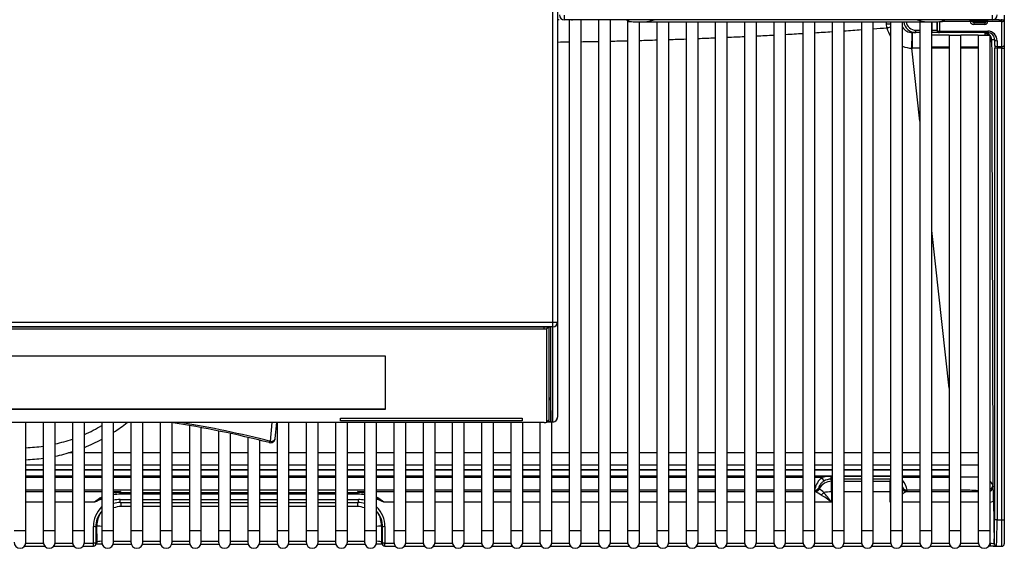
# Model space of a CAD drawing. Header units: millimetres. Extents: x 0 to 287, y 0 to 200.
# Tile 3 of 47: x 45 to 65, y 35 to 46. Entities that reach past the tile are written whole.
import ezdxf

# ---------------------------------------------------------------- set-up
doc = ezdxf.new("R2010")
doc.units = ezdxf.units.MM
doc.layers.add('130.652_BW4C_CTM', color=7, linetype='Continuous')
doc.layers.add('Standard', color=7, linetype='Continuous')

# ---------------------------------------------------------------- blocks, each defined once
blk = doc.blocks.new('SE1')
at = {"layer": '130.652_BW4C_CTM', "color": 7, "linetype": 'Continuous'}
for p, q in [((55.934, 47.787), (55.934, 39.871)), ((55.834, 39.868), (55.834, 47.678)), ((55.967, 46.185), (55.934, 46.185)), ((56.074, 46.186), (56.074, 46.283)), ((65.024, 46.186), (56.074, 46.186)), ((56.175, 46.186), (56.175, 35.517)), ((57.328, 46.185), (56.242, 46.185)), ((56.425, 35.517), (56.425, 46.185)), ((56.786, 46.185), (56.786, 35.517)), ((57.036, 35.517), (57.036, 46.185)), ((57.328, 46.185), (57.328, 46.186)), ((57.378, 46.186), (57.378, 46.185)), ((57.378, 46.185), (57.424, 46.15)), ((57.397, 46.17), (57.397, 35.517)), ((57.424, 46.15), (57.424, 46.186)), ((57.647, 35.517), (57.647, 46.144)), ((57.743, 46.144), (63.655, 46.144)), ((58.008, 46.144), (58.008, 35.517)), ((58.258, 35.517), (58.258, 46.144)), ((58.619, 46.144), (58.619, 35.517)), ((58.869, 35.517), (58.869, 46.144)), ((59.23, 46.144), (59.23, 35.517)), ((59.48, 35.517), (59.48, 46.144)), ((59.841, 46.144), (59.841, 35.517)), ((60.091, 35.517), (60.091, 46.144)), ((60.452, 46.144), (60.452, 35.517)), ((60.702, 35.517), (60.702, 46.144)), ((61.063, 46.144), (61.063, 35.517)), ((61.313, 35.517), (61.313, 46.144)), ((61.674, 46.144), (61.674, 35.517)), ((61.924, 35.517), (61.924, 46.144)), ((62.285, 46.144), (62.285, 35.517)), ((62.535, 35.517), (62.535, 46.144)), ((62.808, 46.098), (62.81, 46.144)), ((62.896, 46.144), (62.896, 35.517)), ((63.146, 35.517), (63.146, 46.144)), ((63.507, 46.144), (63.507, 35.517)), ((63.757, 35.517), (63.757, 46.144)), ((63.768, 45.967), (63.768, 46.145)), ((63.868, 46.146), (63.868, 45.967)), ((63.87, 45.967), (63.872, 46.146)), ((63.922, 46.147), (63.92, 45.949)), ((64.56, 46.149), (63.972, 46.149)), ((63.974, 46.186), (63.974, 46.15)), ((63.974, 46.15), (64.021, 46.185)), ((64.021, 46.185), (64.021, 46.186)), ((64.071, 46.186), (64.071, 46.185)), ((65.157, 46.185), (64.071, 46.185)), ((64.56, 46.149), (64.558, 46.172)), ((64.588, 46.177), (64.591, 46.185)), ((64.604, 46.167), (64.89, 46.167)), ((64.644, 46.148), (64.639, 46.13)), ((64.639, 46.13), (64.869, 46.13)), ((64.869, 46.13), (64.864, 46.148)), ((64.87, 46.155), (64.883, 46.154)), ((64.89, 46.167), (64.898, 46.167)), ((64.894, 46.177), (64.9, 46.158)), ((64.9, 46.158), (64.9, 46.161)), ((64.93, 46.149), (64.93, 46.146)), ((65.224, 46.149), (64.93, 46.149)), ((65.024, 46.186), (65.024, 46.283)), ((65.175, 46.187), (65.224, 46.187)), ((65.224, 46.187), (65.224, 46.201)), ((65.224, 46.149), (65.224, 46.187)), ((65.224, 46.187), (65.274, 46.187)), ((65.224, 45.629), (65.224, 46.149)), ((65.274, 46.281), (65.274, 46.187)), ((65.274, 46.187), (65.274, 46.168)), ((65.274, 46.168), (65.274, 45.647)), ((62.818, 46.018), (62.808, 46.098)), ((63.349, 45.918), (63.356, 45.917)), ((63.423, 45.917), (63.356, 45.917)), ((63.423, 45.967), (63.507, 45.967)), ((63.423, 45.917), (63.423, 45.967)), ((63.507, 45.917), (63.423, 45.917)), ((63.757, 45.967), (63.768, 45.967)), ((63.768, 45.917), (63.757, 45.917)), ((63.768, 45.967), (63.868, 45.967)), ((63.768, 45.917), (63.768, 45.967)), ((63.918, 45.917), (63.768, 45.917)), ((63.868, 45.967), (63.87, 45.967)), ((63.92, 45.917), (63.918, 45.917)), ((63.92, 45.949), (64.927, 45.949)), ((63.92, 45.949), (63.92, 45.917)), ((64.927, 45.917), (63.92, 45.917)), ((64.869, 46.089), (64.639, 46.089)), ((64.927, 45.949), (64.927, 45.917)), ((64.118, 45.867), (63.757, 45.867)), ((64.118, 45.867), (64.368, 45.867)), ((64.118, 45.867), (64.118, 35.517)), ((64.368, 35.517), (64.368, 45.867)), ((64.729, 45.867), (64.368, 45.867)), ((64.729, 45.867), (64.979, 45.867)), ((64.729, 45.867), (64.729, 35.517)), ((64.979, 35.517), (64.979, 45.867)), ((65.075, 45.767), (65.011, 45.767)), ((65.073, 45.647), (65.075, 45.767)), ((65.125, 45.749), (65.123, 45.629)), ((63.507, 44.064), (63.34, 45.592)), ((63.757, 45.617), (64.118, 45.617)), ((64.368, 45.617), (64.729, 45.617)), ((65.073, 35.736), (65.073, 45.591)), ((65.123, 45.591), (65.073, 45.591)), ((65.123, 45.629), (65.224, 45.629)), ((65.224, 45.591), (65.123, 45.591)), ((65.123, 45.591), (65.123, 35.736)), ((65.224, 45.591), (65.224, 45.629)), ((65.224, 35.736), (65.224, 45.591)), ((65.224, 45.591), (65.274, 45.591)), ((65.274, 45.647), (65.274, 45.591)), ((65.274, 45.591), (65.274, 35.736)), ((64.118, 38.485), (63.757, 41.781)), ((33.534, 39.868), (55.834, 39.868)), ((55.834, 39.772), (33.534, 39.772)), ((55.684, 39.765), (33.684, 39.765)), ((55.654, 39.725), (55.654, 39.765)), ((55.749, 39.762), (55.704, 39.718)), ((55.754, 37.826), (55.754, 39.762)), ((55.784, 39.757), (55.784, 38.259)), ((55.792, 37.802), (55.792, 39.752)), ((55.834, 39.772), (55.834, 39.868)), ((55.834, 37.784), (55.834, 39.772)), ((55.934, 39.871), (55.934, 37.883)), ((33.714, 39.725), (55.654, 39.725)), ((55.704, 39.718), (55.704, 37.776)), ((37.044, 39.164), (52.324, 39.164)), ((52.324, 39.164), (52.324, 38.045)), ((55.784, 38.259), (55.792, 37.802)), ((52.324, 38.046), (37.044, 38.046)), ((52.324, 38.045), (37.044, 38.045)), ((55.654, 37.77), (33.714, 37.77)), ((44.816, 35.517), (44.816, 37.77)), ((45.177, 37.77), (45.177, 35.517)), ((45.427, 35.517), (45.427, 37.77)), ((45.788, 37.77), (45.788, 35.517)), ((46.038, 35.517), (46.038, 37.77)), ((46.399, 37.77), (46.399, 35.517)), ((46.649, 35.517), (46.649, 37.77)), ((47.01, 37.77), (47.01, 35.517)), ((47.26, 35.517), (47.26, 37.77)), ((47.621, 37.77), (47.621, 35.517)), ((47.871, 35.517), (47.871, 37.767)), ((48.232, 37.708), (48.232, 35.517)), ((49.929, 37.377), (49.963, 37.77)), ((50.029, 37.439), (50.058, 37.77)), ((50.065, 37.77), (50.065, 35.517)), ((50.315, 35.517), (50.315, 37.77)), ((50.676, 37.77), (50.676, 35.517)), ((50.926, 35.517), (50.926, 37.77)), ((51.287, 37.77), (51.287, 35.517)), ((51.394, 37.808), (51.394, 37.858)), ((51.394, 37.858), (55.194, 37.858)), ((55.194, 37.808), (51.394, 37.808)), ((55.194, 37.808), (51.394, 37.808)), ((51.537, 35.517), (51.537, 37.77)), ((51.898, 37.77), (51.898, 35.517)), ((52.148, 35.517), (52.148, 37.77)), ((52.509, 37.77), (52.509, 35.517)), ((52.759, 35.517), (52.759, 37.77)), ((53.12, 37.77), (53.12, 35.517)), ((53.37, 35.517), (53.37, 37.77)), ((53.731, 37.77), (53.731, 35.517)), ((53.981, 35.517), (53.981, 37.77)), ((54.342, 37.77), (54.342, 35.517)), ((54.592, 35.517), (54.592, 37.77)), ((54.953, 37.77), (54.953, 35.517)), ((55.194, 37.858), (55.194, 37.808)), ((55.203, 35.517), (55.203, 37.77)), ((55.564, 37.77), (55.564, 35.517)), ((55.754, 37.826), (55.704, 37.776)), ((55.704, 37.775), (55.753, 37.824)), ((55.712, 37.783), (55.834, 37.783)), ((55.713, 37.784), (55.834, 37.784)), ((55.814, 35.517), (55.814, 37.783)), ((55.834, 37.784), (55.834, 37.783)), ((48.482, 35.517), (48.482, 37.664)), ((48.843, 37.594), (48.843, 35.517)), ((49.093, 35.517), (49.093, 37.542)), ((49.454, 37.461), (49.454, 35.517)), ((49.704, 35.517), (49.704, 37.401)), ((45.788, 37.137), (45.706, 37.137)), ((46.399, 37.137), (46.038, 37.137)), ((47.01, 37.137), (46.649, 37.137)), ((47.621, 37.137), (47.26, 37.137)), ((48.232, 37.137), (47.871, 37.137)), ((48.843, 37.137), (48.482, 37.137)), ((49.454, 37.137), (49.093, 37.137)), ((50.065, 37.137), (49.704, 37.137)), ((50.676, 37.137), (50.315, 37.137)), ((51.287, 37.137), (50.926, 37.137)), ((51.898, 37.137), (51.537, 37.137)), ((52.509, 37.137), (52.148, 37.137)), ((53.12, 37.137), (52.759, 37.137)), ((53.731, 37.137), (53.37, 37.137)), ((54.342, 37.137), (53.981, 37.137)), ((54.953, 37.137), (54.592, 37.137)), ((55.564, 37.137), (55.203, 37.137)), ((56.175, 37.137), (55.814, 37.137)), ((56.786, 37.137), (56.425, 37.137)), ((57.397, 37.137), (57.036, 37.137)), ((58.008, 37.137), (57.647, 37.137)), ((58.619, 37.137), (58.258, 37.137)), ((59.23, 37.137), (58.869, 37.137)), ((59.841, 37.137), (59.48, 37.137)), ((60.452, 37.137), (60.091, 37.137)), ((61.063, 37.137), (60.702, 37.137)), ((61.674, 37.137), (61.313, 37.137)), ((62.285, 37.137), (61.924, 37.137)), ((62.896, 37.137), (62.535, 37.137)), ((63.507, 37.137), (63.146, 37.137)), ((64.118, 37.137), (63.757, 37.137)), ((64.729, 37.137), (64.368, 37.137)), ((44.816, 36.887), (45.177, 36.887)), ((45.427, 36.887), (45.788, 36.887)), ((46.038, 36.887), (46.399, 36.887)), ((46.649, 36.887), (47.01, 36.887)), ((47.26, 36.887), (47.621, 36.887)), ((47.871, 36.887), (48.232, 36.887)), ((48.482, 36.887), (48.843, 36.887)), ((49.093, 36.887), (49.454, 36.887)), ((49.704, 36.887), (50.065, 36.887)), ((50.315, 36.887), (50.676, 36.887)), ((50.926, 36.887), (51.287, 36.887)), ((51.537, 36.887), (51.898, 36.887)), ((52.148, 36.887), (52.509, 36.887)), ((52.759, 36.887), (53.12, 36.887)), ((53.37, 36.887), (53.731, 36.887)), ((53.981, 36.887), (54.342, 36.887)), ((54.592, 36.887), (54.953, 36.887)), ((55.203, 36.887), (55.564, 36.887)), ((55.814, 36.887), (56.175, 36.887)), ((56.425, 36.887), (56.786, 36.887)), ((57.036, 36.887), (57.397, 36.887)), ((57.647, 36.887), (58.008, 36.887)), ((58.258, 36.887), (58.619, 36.887)), ((58.869, 36.887), (59.23, 36.887)), ((59.48, 36.887), (59.841, 36.887)), ((60.091, 36.887), (60.452, 36.887)), ((60.702, 36.887), (61.063, 36.887)), ((61.313, 36.887), (61.674, 36.887)), ((61.924, 36.887), (62.285, 36.887)), ((62.535, 36.887), (62.896, 36.887)), ((63.146, 36.887), (63.507, 36.887)), ((63.757, 36.887), (64.118, 36.887)), ((64.368, 36.887), (64.729, 36.887)), ((44.816, 36.784), (45.177, 36.784)), ((45.177, 36.779), (44.816, 36.779)), ((44.816, 36.658), (45.177, 36.658)), ((45.427, 36.784), (45.788, 36.784)), ((45.788, 36.779), (45.427, 36.779)), ((45.427, 36.658), (45.788, 36.658)), ((46.038, 36.784), (46.399, 36.784)), ((46.399, 36.779), (46.038, 36.779)), ((46.038, 36.658), (46.399, 36.658)), ((46.649, 36.784), (47.01, 36.784)), ((47.01, 36.779), (46.649, 36.779)), ((46.649, 36.658), (47.01, 36.658)), ((47.26, 36.784), (47.621, 36.784)), ((47.621, 36.779), (47.26, 36.779)), ((47.26, 36.658), (47.621, 36.658)), ((47.871, 36.784), (48.232, 36.784)), ((48.232, 36.779), (47.871, 36.779)), ((47.871, 36.658), (48.232, 36.658)), ((48.482, 36.784), (48.843, 36.784)), ((48.843, 36.779), (48.482, 36.779)), ((48.482, 36.658), (48.843, 36.658)), ((49.093, 36.784), (49.454, 36.784)), ((49.454, 36.779), (49.093, 36.779)), ((49.093, 36.658), (49.454, 36.658)), ((49.704, 36.784), (50.065, 36.784)), ((50.065, 36.779), (49.704, 36.779)), ((49.704, 36.658), (50.065, 36.658)), ((50.315, 36.784), (50.676, 36.784)), ((50.676, 36.779), (50.315, 36.779)), ((50.315, 36.658), (50.676, 36.658)), ((50.926, 36.784), (51.287, 36.784)), ((51.287, 36.779), (50.926, 36.779)), ((50.926, 36.658), (51.287, 36.658)), ((51.537, 36.784), (51.898, 36.784)), ((51.898, 36.779), (51.537, 36.779)), ((51.537, 36.658), (51.898, 36.658)), ((52.148, 36.784), (52.509, 36.784)), ((52.509, 36.779), (52.148, 36.779)), ((52.148, 36.658), (52.509, 36.658)), ((52.759, 36.784), (53.12, 36.784)), ((53.12, 36.779), (52.759, 36.779)), ((52.759, 36.658), (53.12, 36.658)), ((53.37, 36.784), (53.731, 36.784)), ((53.731, 36.779), (53.37, 36.779)), ((53.37, 36.658), (53.731, 36.658)), ((53.981, 36.784), (54.342, 36.784)), ((54.342, 36.779), (53.981, 36.779)), ((53.981, 36.658), (54.342, 36.658)), ((54.592, 36.784), (54.953, 36.784)), ((54.953, 36.779), (54.592, 36.779)), ((54.592, 36.658), (54.953, 36.658)), ((55.203, 36.784), (55.564, 36.784)), ((55.564, 36.779), (55.203, 36.779)), ((55.203, 36.658), (55.564, 36.658)), ((55.814, 36.784), (56.175, 36.784)), ((56.175, 36.779), (55.814, 36.779)), ((55.814, 36.658), (56.175, 36.658)), ((56.425, 36.784), (56.786, 36.784)), ((56.786, 36.779), (56.425, 36.779)), ((56.425, 36.658), (56.786, 36.658)), ((57.036, 36.784), (57.397, 36.784)), ((57.397, 36.779), (57.036, 36.779)), ((57.036, 36.658), (57.397, 36.658)), ((57.647, 36.784), (58.008, 36.784)), ((58.008, 36.779), (57.647, 36.779)), ((57.647, 36.658), (58.008, 36.658)), ((58.258, 36.784), (58.619, 36.784)), ((58.619, 36.779), (58.258, 36.779)), ((58.258, 36.658), (58.619, 36.658)), ((58.869, 36.784), (59.23, 36.784)), ((59.23, 36.779), (58.869, 36.779)), ((58.869, 36.658), (59.23, 36.658)), ((59.48, 36.784), (59.841, 36.784)), ((59.841, 36.779), (59.48, 36.779)), ((59.48, 36.658), (59.841, 36.658)), ((60.091, 36.784), (60.452, 36.784)), ((60.452, 36.779), (60.091, 36.779)), ((60.091, 36.658), (60.452, 36.658)), ((60.702, 36.784), (61.063, 36.784)), ((61.063, 36.779), (60.702, 36.779)), ((60.702, 36.658), (61.063, 36.658)), ((61.313, 36.784), (61.674, 36.784)), ((61.674, 36.779), (61.313, 36.779)), ((61.313, 36.658), (61.674, 36.658)), ((61.924, 36.784), (62.285, 36.784)), ((62.285, 36.779), (61.924, 36.779)), ((61.924, 36.658), (62.285, 36.658)), ((62.535, 36.784), (62.896, 36.784)), ((62.896, 36.779), (62.535, 36.779)), ((62.535, 36.658), (62.896, 36.658)), ((63.146, 36.784), (63.507, 36.784)), ((63.507, 36.779), (63.146, 36.779)), ((63.146, 36.658), (63.507, 36.658)), ((63.757, 36.784), (64.118, 36.784)), ((64.118, 36.779), (63.757, 36.779)), ((63.757, 36.658), (64.118, 36.658)), ((44.816, 36.648), (45.177, 36.648)), ((45.177, 36.62), (44.816, 36.62)), ((45.427, 36.648), (45.788, 36.648)), ((45.788, 36.62), (45.427, 36.62)), ((46.038, 36.648), (46.399, 36.648)), ((46.399, 36.62), (46.038, 36.62)), ((46.649, 36.648), (47.01, 36.648)), ((47.01, 36.62), (46.649, 36.62)), ((47.26, 36.648), (47.621, 36.648)), ((47.621, 36.62), (47.26, 36.62)), ((47.871, 36.648), (48.232, 36.648)), ((48.232, 36.62), (47.871, 36.62)), ((48.482, 36.648), (48.843, 36.648)), ((48.843, 36.62), (48.482, 36.62)), ((49.093, 36.648), (49.454, 36.648)), ((49.454, 36.62), (49.093, 36.62)), ((49.704, 36.648), (50.065, 36.648)), ((50.065, 36.62), (49.704, 36.62)), ((50.315, 36.648), (50.676, 36.648)), ((50.676, 36.62), (50.315, 36.62)), ((50.926, 36.648), (51.287, 36.648)), ((51.287, 36.62), (50.926, 36.62)), ((51.537, 36.648), (51.898, 36.648)), ((51.898, 36.62), (51.537, 36.62)), ((52.148, 36.648), (52.509, 36.648)), ((52.509, 36.62), (52.148, 36.62)), ((52.759, 36.648), (53.12, 36.648)), ((53.12, 36.62), (52.759, 36.62)), ((53.37, 36.648), (53.731, 36.648)), ((53.731, 36.62), (53.37, 36.62)), ((53.981, 36.648), (54.342, 36.648)), ((54.342, 36.62), (53.981, 36.62)), ((54.592, 36.648), (54.953, 36.648)), ((54.953, 36.62), (54.592, 36.62)), ((55.203, 36.648), (55.564, 36.648)), ((55.564, 36.62), (55.203, 36.62)), ((55.814, 36.648), (56.175, 36.648)), ((56.175, 36.62), (55.814, 36.62)), ((56.425, 36.648), (56.786, 36.648)), ((56.786, 36.62), (56.425, 36.62)), ((57.036, 36.648), (57.397, 36.648)), ((57.397, 36.62), (57.036, 36.62)), ((57.647, 36.648), (58.008, 36.648)), ((58.008, 36.62), (57.647, 36.62)), ((58.258, 36.648), (58.619, 36.648)), ((58.619, 36.62), (58.258, 36.62)), ((58.869, 36.648), (59.23, 36.648)), ((59.23, 36.62), (58.869, 36.62)), ((59.48, 36.648), (59.841, 36.648)), ((59.841, 36.62), (59.48, 36.62)), ((60.091, 36.648), (60.452, 36.648)), ((60.452, 36.62), (60.091, 36.62)), ((60.702, 36.648), (61.063, 36.648)), ((61.063, 36.62), (60.702, 36.62)), ((61.313, 36.648), (61.674, 36.648)), ((61.452, 36.62), (61.313, 36.62)), ((61.65, 36.647), (61.65, 36.588)), ((61.65, 36.647), (61.674, 36.647)), ((61.65, 36.588), (61.663, 36.542)), ((61.674, 36.588), (61.65, 36.588)), ((61.663, 36.322), (61.663, 36.542)), ((61.663, 36.542), (61.674, 36.542)), ((61.924, 36.648), (62.285, 36.648)), ((61.924, 36.647), (62.285, 36.647)), ((62.285, 36.588), (61.924, 36.588)), ((61.924, 36.542), (62.285, 36.542)), ((62.535, 36.648), (62.896, 36.648)), ((62.535, 36.647), (62.896, 36.647)), ((62.896, 36.588), (62.535, 36.588)), ((62.535, 36.542), (62.885, 36.542)), ((62.885, 36.542), (62.896, 36.581)), ((62.885, 36.322), (62.885, 36.542)), ((63.146, 36.648), (63.507, 36.648)), ((63.507, 36.62), (63.146, 36.62)), ((63.757, 36.648), (64.118, 36.648)), ((64.118, 36.62), (63.757, 36.62)), ((65.035, 36.458), (65.039, 36.428)), ((45.177, 36.358), (44.816, 36.358)), ((44.816, 36.328), (45.177, 36.328)), ((45.788, 36.358), (45.427, 36.358)), ((45.427, 36.328), (45.788, 36.328)), ((46.399, 36.358), (46.038, 36.358)), ((46.038, 36.328), (46.399, 36.328)), ((47.01, 36.358), (46.649, 36.358)), ((46.649, 36.328), (46.791, 36.328)), ((46.791, 36.328), (46.786, 36.308)), ((46.786, 36.308), (47.01, 36.308)), ((46.786, 36.271), (46.786, 36.308)), ((47.01, 36.271), (46.786, 36.271)), ((47.621, 36.358), (47.26, 36.358)), ((47.26, 36.308), (47.621, 36.308)), ((47.621, 36.271), (47.26, 36.271)), ((48.232, 36.358), (47.871, 36.358)), ((47.871, 36.308), (48.232, 36.308)), ((48.232, 36.271), (47.871, 36.271)), ((48.843, 36.358), (48.482, 36.358)), ((48.482, 36.308), (48.843, 36.308)), ((48.843, 36.271), (48.482, 36.271)), ((49.454, 36.358), (49.093, 36.358)), ((49.093, 36.308), (49.454, 36.308)), ((49.454, 36.271), (49.093, 36.271)), ((50.065, 36.358), (49.704, 36.358)), ((49.704, 36.308), (50.065, 36.308)), ((50.065, 36.271), (49.704, 36.271)), ((50.676, 36.358), (50.315, 36.358)), ((50.315, 36.308), (50.676, 36.308)), ((50.676, 36.271), (50.315, 36.271)), ((51.287, 36.358), (50.926, 36.358)), ((50.926, 36.308), (51.287, 36.308)), ((51.287, 36.271), (50.926, 36.271)), ((51.898, 36.358), (51.537, 36.358)), ((51.537, 36.308), (51.763, 36.308)), ((51.763, 36.271), (51.537, 36.271)), ((51.757, 36.328), (51.898, 36.328)), ((51.763, 36.308), (51.757, 36.328)), ((51.763, 36.271), (51.763, 36.308)), ((52.509, 36.358), (52.148, 36.358)), ((52.148, 36.328), (52.509, 36.328)), ((53.12, 36.358), (52.759, 36.358)), ((52.759, 36.328), (53.12, 36.328)), ((53.731, 36.358), (53.37, 36.358)), ((53.37, 36.328), (53.731, 36.328)), ((54.342, 36.358), (53.981, 36.358)), ((53.981, 36.328), (54.342, 36.328)), ((54.953, 36.358), (54.592, 36.358)), ((54.592, 36.328), (54.953, 36.328)), ((55.564, 36.358), (55.203, 36.358)), ((55.203, 36.328), (55.564, 36.328)), ((56.175, 36.358), (55.814, 36.358)), ((55.814, 36.328), (56.175, 36.328)), ((56.786, 36.358), (56.425, 36.358)), ((56.425, 36.328), (56.786, 36.328)), ((57.397, 36.358), (57.036, 36.358)), ((57.036, 36.328), (57.397, 36.328)), ((58.008, 36.358), (57.647, 36.358)), ((57.647, 36.328), (58.008, 36.328)), ((58.619, 36.358), (58.258, 36.358)), ((58.258, 36.328), (58.619, 36.328)), ((59.23, 36.358), (58.869, 36.358)), ((58.869, 36.328), (59.23, 36.328)), ((59.841, 36.358), (59.48, 36.358)), ((59.48, 36.328), (59.841, 36.328)), ((60.452, 36.358), (60.091, 36.358)), ((60.091, 36.328), (60.452, 36.328)), ((61.063, 36.358), (60.702, 36.358)), ((60.702, 36.328), (61.063, 36.328)), ((61.314, 36.337), (61.313, 36.34)), ((61.313, 36.328), (61.324, 36.328)), ((61.396, 36.409), (61.401, 36.388)), ((61.674, 36.322), (61.663, 36.322)), ((61.663, 36.322), (61.663, 36.108)), ((62.285, 36.322), (61.924, 36.322)), ((62.885, 36.322), (62.535, 36.322)), ((62.885, 36.108), (62.885, 36.322)), ((63.147, 36.388), (63.153, 36.409)), ((63.225, 36.328), (63.507, 36.328)), ((63.24, 36.358), (63.234, 36.337)), ((63.507, 36.358), (63.24, 36.358)), ((64.118, 36.358), (63.757, 36.358)), ((63.757, 36.328), (64.118, 36.328)), ((64.368, 36.328), (64.729, 36.328)), ((65.039, 36.428), (65.039, 36.428)), ((45.177, 36.108), (44.816, 36.108)), ((45.788, 36.108), (45.427, 36.108)), ((46.25, 36.108), (46.038, 36.108)), ((46.783, 36.162), (47.01, 36.162)), ((46.783, 36.099), (46.783, 36.162)), ((46.783, 36.099), (47.01, 36.099)), ((46.802, 36.099), (46.802, 36.016)), ((47.26, 36.162), (47.621, 36.162)), ((47.26, 36.099), (47.621, 36.099)), ((47.871, 36.162), (48.232, 36.162)), ((47.871, 36.099), (48.232, 36.099)), ((48.482, 36.162), (48.843, 36.162)), ((48.482, 36.099), (48.843, 36.099)), ((49.093, 36.162), (49.454, 36.162)), ((49.093, 36.099), (49.454, 36.099)), ((49.704, 36.162), (50.065, 36.162)), ((49.704, 36.099), (50.065, 36.099)), ((50.315, 36.162), (50.676, 36.162)), ((50.315, 36.099), (50.676, 36.099)), ((50.926, 36.162), (51.287, 36.162)), ((50.926, 36.099), (51.287, 36.099)), ((51.537, 36.162), (51.766, 36.162)), ((51.537, 36.099), (51.766, 36.099)), ((51.746, 36.099), (51.746, 36.016)), ((51.766, 36.099), (51.766, 36.162)), ((52.509, 36.108), (52.298, 36.108)), ((53.12, 36.108), (52.759, 36.108)), ((53.731, 36.108), (53.37, 36.108)), ((54.342, 36.108), (53.981, 36.108)), ((54.953, 36.108), (54.592, 36.108)), ((55.564, 36.108), (55.203, 36.108)), ((56.175, 36.108), (55.814, 36.108)), ((56.786, 36.108), (56.425, 36.108)), ((57.397, 36.108), (57.036, 36.108)), ((58.008, 36.108), (57.647, 36.108)), ((58.619, 36.108), (58.258, 36.108)), ((59.23, 36.108), (58.869, 36.108)), ((59.841, 36.108), (59.48, 36.108)), ((60.452, 36.108), (60.091, 36.108)), ((61.063, 36.108), (60.702, 36.108)), ((61.663, 36.108), (61.313, 36.108)), ((62.896, 36.108), (62.885, 36.108)), ((63.507, 36.108), (63.146, 36.108)), ((64.118, 36.108), (63.757, 36.108)), ((64.729, 36.108), (64.368, 36.108)), ((65.051, 36.134), (65.059, 35.25)), ((47.01, 36.016), (46.802, 36.016)), ((47.621, 36.016), (47.26, 36.016)), ((48.232, 36.016), (47.871, 36.016)), ((48.843, 36.016), (48.482, 36.016)), ((49.454, 36.016), (49.093, 36.016)), ((50.065, 36.016), (49.704, 36.016)), ((50.676, 36.016), (50.315, 36.016)), ((51.287, 36.016), (50.926, 36.016)), ((51.746, 36.016), (51.537, 36.016)), ((65.123, 35.736), (65.073, 35.736)), ((65.123, 35.736), (65.224, 35.736)), ((65.224, 35.186), (65.224, 35.736)), ((65.224, 35.736), (65.274, 35.736)), ((65.274, 35.736), (65.274, 35.236)), ((44.566, 35.517), (44.816, 35.517)), ((44.816, 35.267), (44.816, 35.517)), ((45.177, 35.517), (45.427, 35.517)), ((45.177, 35.517), (45.177, 35.267)), ((45.427, 35.267), (45.427, 35.517)), ((45.788, 35.517), (46.038, 35.517)), ((45.788, 35.517), (45.788, 35.267)), ((46.038, 35.267), (46.038, 35.517)), ((46.226, 35.25), (46.226, 35.597)), ((46.299, 35.619), (46.276, 35.584)), ((46.276, 35.584), (46.276, 35.238)), ((46.301, 35.275), (46.299, 35.619)), ((46.399, 35.517), (46.649, 35.517)), ((46.399, 35.517), (46.399, 35.267)), ((46.649, 35.267), (46.649, 35.517)), ((47.01, 35.517), (47.26, 35.517)), ((47.01, 35.517), (47.01, 35.267)), ((47.26, 35.267), (47.26, 35.517)), ((47.621, 35.517), (47.871, 35.517)), ((47.621, 35.517), (47.621, 35.267)), ((47.871, 35.267), (47.871, 35.517)), ((48.232, 35.517), (48.482, 35.517)), ((48.232, 35.517), (48.232, 35.267)), ((48.482, 35.267), (48.482, 35.517)), ((48.843, 35.517), (49.093, 35.517)), ((48.843, 35.517), (48.843, 35.267)), ((49.093, 35.267), (49.093, 35.517)), ((49.454, 35.517), (49.704, 35.517)), ((49.454, 35.517), (49.454, 35.267)), ((49.704, 35.267), (49.704, 35.517)), ((50.065, 35.517), (50.315, 35.517)), ((50.065, 35.517), (50.065, 35.267)), ((50.315, 35.267), (50.315, 35.517)), ((50.676, 35.517), (50.926, 35.517)), ((50.676, 35.517), (50.676, 35.267)), ((50.926, 35.267), (50.926, 35.517)), ((51.287, 35.517), (51.537, 35.517)), ((51.287, 35.517), (51.287, 35.267)), ((51.537, 35.267), (51.537, 35.517)), ((51.898, 35.517), (52.148, 35.517)), ((51.898, 35.517), (51.898, 35.267)), ((52.148, 35.443), (52.149, 35.608)), ((52.148, 35.267), (52.148, 35.517)), ((52.249, 35.619), (52.247, 35.275)), ((52.272, 35.584), (52.249, 35.619)), ((52.272, 35.238), (52.272, 35.584)), ((52.322, 35.597), (52.322, 35.25)), ((52.509, 35.517), (52.759, 35.517)), ((52.509, 35.517), (52.509, 35.267)), ((52.759, 35.267), (52.759, 35.517)), ((53.12, 35.517), (53.37, 35.517)), ((53.12, 35.517), (53.12, 35.267)), ((53.37, 35.267), (53.37, 35.517)), ((53.731, 35.517), (53.981, 35.517)), ((53.731, 35.517), (53.731, 35.267)), ((53.981, 35.267), (53.981, 35.517)), ((54.342, 35.517), (54.592, 35.517)), ((54.342, 35.517), (54.342, 35.267)), ((54.592, 35.267), (54.592, 35.517)), ((54.953, 35.517), (55.203, 35.517)), ((54.953, 35.517), (54.953, 35.267)), ((55.203, 35.267), (55.203, 35.517)), ((55.564, 35.517), (55.814, 35.517)), ((55.564, 35.517), (55.564, 35.267)), ((55.814, 35.267), (55.814, 35.517)), ((56.175, 35.517), (56.425, 35.517)), ((56.175, 35.517), (56.175, 35.267)), ((56.425, 35.267), (56.425, 35.517)), ((56.786, 35.517), (57.036, 35.517)), ((56.786, 35.517), (56.786, 35.267)), ((57.036, 35.267), (57.036, 35.517)), ((57.397, 35.517), (57.647, 35.517)), ((57.397, 35.517), (57.397, 35.267)), ((57.647, 35.267), (57.647, 35.517)), ((58.008, 35.517), (58.258, 35.517)), ((58.008, 35.517), (58.008, 35.267)), ((58.258, 35.267), (58.258, 35.517)), ((58.619, 35.517), (58.869, 35.517)), ((58.619, 35.517), (58.619, 35.267)), ((58.869, 35.267), (58.869, 35.517)), ((59.23, 35.517), (59.48, 35.517)), ((59.23, 35.517), (59.23, 35.267)), ((59.48, 35.267), (59.48, 35.517)), ((59.841, 35.517), (60.091, 35.517)), ((59.841, 35.517), (59.841, 35.267)), ((60.091, 35.267), (60.091, 35.517)), ((60.452, 35.517), (60.702, 35.517)), ((60.452, 35.517), (60.452, 35.267)), ((60.702, 35.267), (60.702, 35.517)), ((61.063, 35.517), (61.313, 35.517)), ((61.063, 35.517), (61.063, 35.267)), ((61.313, 35.267), (61.313, 35.517)), ((61.674, 35.517), (61.924, 35.517)), ((61.674, 35.517), (61.674, 35.267)), ((61.924, 35.267), (61.924, 35.517)), ((62.285, 35.517), (62.535, 35.517)), ((62.285, 35.517), (62.285, 35.267)), ((62.535, 35.267), (62.535, 35.517)), ((62.896, 35.517), (63.146, 35.517)), ((62.896, 35.517), (62.896, 35.267)), ((63.146, 35.267), (63.146, 35.517)), ((63.507, 35.517), (63.757, 35.517)), ((63.507, 35.517), (63.507, 35.267)), ((63.757, 35.267), (63.757, 35.517)), ((64.118, 35.517), (64.368, 35.517)), ((64.118, 35.517), (64.118, 35.267)), ((64.368, 35.267), (64.368, 35.517)), ((64.729, 35.517), (64.979, 35.517)), ((64.729, 35.517), (64.729, 35.267)), ((64.979, 35.267), (64.979, 35.517)), ((44.815, 35.25), (45.178, 35.25)), ((45.426, 35.25), (45.789, 35.25)), ((46.037, 35.25), (46.226, 35.25)), ((46.226, 35.187), (46.226, 35.25)), ((46.267, 35.209), (46.293, 35.246)), ((46.276, 35.238), (46.301, 35.275)), ((46.401, 35.232), (46.401, 35.246)), ((46.401, 35.232), (46.404, 35.232)), ((46.644, 35.232), (47.015, 35.232)), ((46.649, 35.288), (47.01, 35.288)), ((47.255, 35.232), (47.626, 35.232)), ((47.26, 35.288), (47.621, 35.288)), ((47.866, 35.232), (48.237, 35.232)), ((47.871, 35.288), (48.232, 35.288)), ((48.477, 35.232), (48.848, 35.232)), ((48.482, 35.288), (48.843, 35.288)), ((49.088, 35.232), (49.459, 35.232)), ((49.093, 35.288), (49.454, 35.288)), ((49.699, 35.232), (50.07, 35.232)), ((49.704, 35.288), (50.065, 35.288)), ((50.31, 35.232), (50.681, 35.232)), ((50.315, 35.288), (50.676, 35.288)), ((50.921, 35.232), (51.292, 35.232)), ((50.926, 35.288), (51.287, 35.288)), ((51.532, 35.232), (51.903, 35.232)), ((51.537, 35.288), (51.898, 35.288)), ((52.143, 35.232), (52.147, 35.232)), ((52.147, 35.232), (52.147, 35.253)), ((52.247, 35.275), (52.272, 35.238)), ((52.256, 35.246), (52.281, 35.209)), ((52.322, 35.25), (52.51, 35.25)), ((52.322, 35.187), (52.322, 35.25)), ((52.758, 35.25), (53.121, 35.25)), ((53.369, 35.25), (53.732, 35.25)), ((53.98, 35.25), (54.343, 35.25)), ((54.591, 35.25), (54.954, 35.25)), ((55.202, 35.25), (55.565, 35.25)), ((55.813, 35.25), (56.176, 35.25)), ((56.424, 35.25), (56.787, 35.25)), ((57.035, 35.25), (57.398, 35.25)), ((57.646, 35.25), (58.009, 35.25)), ((58.257, 35.25), (58.62, 35.25)), ((58.868, 35.25), (59.231, 35.25)), ((59.479, 35.25), (59.842, 35.25)), ((60.09, 35.25), (60.453, 35.25)), ((60.701, 35.25), (61.064, 35.25)), ((61.312, 35.25), (61.675, 35.25)), ((61.923, 35.25), (62.286, 35.25)), ((62.534, 35.25), (62.897, 35.25)), ((63.145, 35.25), (63.508, 35.25)), ((63.756, 35.25), (64.119, 35.25)), ((64.367, 35.25), (64.73, 35.25)), ((44.787, 35.187), (45.206, 35.187)), ((45.398, 35.187), (45.817, 35.187)), ((46.009, 35.187), (46.226, 35.187)), ((52.322, 35.187), (52.538, 35.187)), ((52.73, 35.187), (53.149, 35.187)), ((53.341, 35.187), (53.76, 35.187)), ((53.952, 35.187), (54.371, 35.187)), ((54.563, 35.187), (54.982, 35.187)), ((55.174, 35.187), (55.593, 35.187)), ((55.785, 35.187), (56.204, 35.187)), ((56.396, 35.187), (56.815, 35.187)), ((57.007, 35.187), (57.426, 35.187)), ((57.618, 35.187), (58.037, 35.187)), ((58.229, 35.187), (58.648, 35.187)), ((58.84, 35.187), (59.259, 35.187)), ((59.451, 35.187), (59.87, 35.187)), ((60.062, 35.187), (60.481, 35.187)), ((60.673, 35.187), (61.092, 35.187)), ((61.284, 35.187), (61.703, 35.187)), ((61.895, 35.187), (62.314, 35.187)), ((62.506, 35.187), (62.925, 35.187)), ((63.117, 35.187), (63.536, 35.187)), ((63.728, 35.187), (64.147, 35.187)), ((64.339, 35.187), (64.758, 35.187)), ((64.95, 35.187), (64.959, 35.187)), ((64.959, 35.187), (64.959, 35.199)), ((65.044, 35.186), (65.224, 35.186))]:
    blk.add_line(p, q, dxfattribs=at)
for centre, radius, start, end in [((56.074, 46.286), 0.1, 180, 270), ((57.681, 46.989), 0.847, 274.2337, 288.4244), ((63.718, 46.989), 0.847, 251.5756, 265.7663), ((64.631, 46.177), 0.0428, 180.1971, 193.4773), ((64.644, 46.198), 0.0499, 230.6661, 270.3097), ((64.865, 46.177), 0.0298, 269.6893, 309.2615), ((65.024, 46.286), 0.1, 270, 0), ((54.613, 156.334), 110.621, 273.47178, 273.6592), ((54.613, 156.334), 110.621, 273.7891, 273.9767), ((54.613, 156.334), 110.621, 274.1066, 274.25369), ((54.613, 156.334), 110.621, 270.68428, 270.80913), ((54.613, 156.334), 110.621, 270.93865, 271.12567), ((54.613, 156.334), 110.621, 271.25518, 271.44221), ((54.613, 156.334), 110.621, 271.57175, 271.75882), ((54.613, 156.334), 110.621, 271.88837, 272.07543), ((54.613, 156.334), 110.621, 272.20498, 272.39203), ((54.613, 156.334), 110.621, 272.52156, 272.7086), ((54.613, 156.334), 110.621, 272.83813, 273.02532), ((54.613, 156.334), 110.621, 273.15496, 273.34215), ((63.354, 46.202), 0.61, 268.7164, 270.3014), ((64.301, -132.296), 177.89, 90.25145, 90.30407), ((64.301, -132.296), 177.89, 90.05861, 90.17492), ((64.301, -132.296), 177.89, 89.862, 89.97785), ((44.691, 40.617), 3.375, 293.5226, 300.4027), ((44.691, 40.617), 3.625, 302.693, 308.2273), ((44.684, 17.01), 21, 75.6063, 81.3287), ((44.684, 16.939), 21.1, 75.6063, 80.8356), ((55.834, 37.883), 0.1, 270, 0), ((44.691, 40.617), 3.375, 272.1226, 278.2794), ((44.691, 40.617), 3.375, 282.5959, 288.9678), ((44.691, 40.617), 3.625, 291.8135, 298.1104), ((49.929, 37.448), 0.1, 255.6063, 355.0564), ((44.691, 40.617), 3.625, 281.7145, 287.6151), ((44.691, 40.617), 3.625, 271.9761, 277.7048), ((61.77, 36.275), 0.469, 132.7183, 166.355), ((61.648, 35.939), 0.708, 89.8013, 106.0763), ((61.651, 36.299), 0.288, 90.2, 121.3142), ((62.78, 36.276), 0.468, 10.1073, 38.0949), ((64.524, 30.044), 6.588, 88.2052, 91.354), ((46.862, 35.541), 0.791, 95.1518, 105.6988), ((46.852, 35.404), 0.926, 93.7571, 102.7053), ((51.686, 35.541), 0.791, 74.3769, 84.8482), ((51.696, 35.404), 0.926, 77.3586, 86.2429), ((60.588, 35.002), 1.517, 55.7335, 60.9732), ((60.77, 35.514), 1.078, 47.5397, 53.6356), ((64.333, 30.069), 6.289, 86.352, 89.6761), ((46.852, 35.404), 0.926, 119.2734, 130.5198), ((47.143, 34.778), 1.602, 117.669, 123.8615), ((51.696, 35.404), 0.926, 49.4802, 60.7948), ((51.405, 34.778), 1.602, 56.1391, 62.3491), ((44.691, 35.267), 0.125, 180, 0), ((45.302, 35.267), 0.125, 180, 0), ((45.913, 35.267), 0.125, 180, 0), ((46.226, 35.237), 0.05, 270, 325.9662), ((46.524, 35.267), 0.125, 180, 0), ((47.135, 35.267), 0.125, 180, 0), ((47.746, 35.267), 0.125, 180, 0), ((48.357, 35.267), 0.125, 180, 0), ((48.968, 35.267), 0.125, 180, 0), ((49.579, 35.267), 0.125, 180, 0), ((50.19, 35.267), 0.125, 180, 0), ((50.801, 35.267), 0.125, 180, 0), ((51.412, 35.267), 0.125, 180, 0), ((52.023, 35.267), 0.125, 180, 0), ((52.322, 35.237), 0.05, 214.0338, 270), ((52.634, 35.267), 0.125, 180, 0), ((53.245, 35.267), 0.125, 180, 0), ((53.856, 35.267), 0.125, 180, 0), ((54.467, 35.267), 0.125, 180, 0), ((55.078, 35.267), 0.125, 180, 0), ((55.689, 35.267), 0.125, 180, 0), ((56.3, 35.267), 0.125, 180, 0), ((56.911, 35.267), 0.125, 180, 0), ((57.522, 35.267), 0.125, 180, 0), ((58.133, 35.267), 0.125, 180, 0), ((58.744, 35.267), 0.125, 180, 0), ((59.355, 35.267), 0.125, 180, 0), ((59.966, 35.267), 0.125, 180, 0), ((60.577, 35.267), 0.125, 180, 0), ((61.188, 35.267), 0.125, 180, 0), ((61.799, 35.267), 0.125, 180, 0), ((62.41, 35.267), 0.125, 180, 0), ((63.021, 35.267), 0.125, 180, 0), ((63.632, 35.267), 0.125, 180, 0), ((64.243, 35.267), 0.125, 180, 0), ((64.854, 35.267), 0.125, 180, 0), ((65.224, 35.236), 0.05, 270, 0)]:
    blk.add_arc(centre, radius, start, end, dxfattribs=at)
for centre, major_axis, ratio, start_param, end_param in [((56.242, 46.306), (0.096, 0.072), 0.999762, 3.941987, 4.068795), ((57.328, 46.185), (0.05, 0), 0.013091, 0.017453, 1.570796), ((57.974, 46.15), (-0.55, 0), 0.013091, 0.017453, 1.138249), ((63.423, 46.167), (0.25, 0), 0.999632, 3.237119, 4.712389), ((63.423, 46.167), (-0.2, 0), 0.999386, 0.119511, 1.570796), ((63.424, 46.15), (0.55, 0), 0.013091, 5.144936, 6.265732), ((64.071, 46.185), (-0.05, 0), 0.013091, 4.712389, 6.265732), ((64.561, 46.187), (0, -0.1), 0.024538, 4.712389, 4.860382), ((64.558, 46.177), (-0.03, -0.0002), 0.147451, 1.570026, 3.106165), ((64.56, 46.161), (-0.0292, -0.0068), 0.366261, 1.48619, 3.077995), ((64.638, 46.165), (0.0796, -0.0088), 0.958262, 3.466121, 4.829362), ((64.591, 46.187), (0, 0.07), 0.035054, 1.570796, 1.718789), ((64.638, 46.177), (-0.0499, 0.0048), 0.937826, 0.314107, 1.677348), ((64.644, 46.198), (-0.007, -0.0499), 0.992248, 5.078612, 5.730817), ((64.639, 46.1), (0.0001, -0.03), 0.000825, 3.263766, 5.096361), ((65.063, 46.151), (-1.732, 0), 0.002112, 1.326287, 1.455591), ((64.87, 46.158), (-0.03, -0.0027), 0.924264, 1.471484, 3.035885), ((64.87, 46.147), (0.0597, 0.0066), 0.958298, 4.599504, 6.163905), ((64.869, 46.1), (0.0001, -0.03), 0.000825, 3.263766, 5.096361), ((64.844, 46.197), (0.0501, 0), 0.998775, 5.250054, 5.639684), ((64.864, 46.178), (0.0117, -0.0279), 0.991092, 0.290066, 1.169462), ((64.898, 46.187), (0, -0.07), 0.035054, 1.186824, 1.570796), ((64.93, 46.161), (0.03, -0.0004), 0.374574, 3.179385, 4.717694), ((64.93, 46.158), (0.03, -0.0004), 0.374574, 3.179385, 4.717694), ((64.928, 46.187), (0, 0.1), 0.024538, 4.328417, 4.712389), ((65.157, 46.306), (-0.096, 0.072), 0.999762, 2.21439, 2.400977), ((65.224, 46.168), (-0.05, 0), 0.374607, 1.570796, 3.141593), ((62.804, 46.167), (0.3, 0.003), 0.232968, 4.726525, 5.024251), ((62.818, 46.044), (-0.292, -0.068), 0.08488, 1.550936, 1.820469), ((63.354, 46.141), (0.426, -0.349), 0.996878, 4.055758, 4.413368), ((63.354, 46.167), (-0.202, 0.149), 0.992969, 1.221094, 2.17865), ((63.34, 45.618), (-0.009, -0.3), 0.002551, 1.483567, 3.140571), ((63.356, 45.617), (0, -0.3), 0.002775, 1.483829, 3.141593), ((63.918, 45.967), (0, -0.05), 0.999386, 4.712389, 6.283185), ((63.92, 45.967), (-0.05, 0.0007), 0.374574, 0.037793, 1.576101), ((63.92, 45.967), (0, -0.05), 0.999386, 4.712389, 6.283185), ((64.861, 45.767), (0, 0.15), 0.999391, 5.442117, 6.283185), ((64.924, 45.749), (-0.146, -0.139), 0.985982, 2.374256, 3.945053), ((64.924, 45.767), (-0.11, -0.104), 0.981347, 2.378466, 3.949263), ((64.859, 45.758), (0.149, -0.014), 0.939116, 0.99484, 1.568787), ((64.861, 45.767), (0, 0.15), 0.999391, 4.712389, 5.378298), ((64.859, 45.758), (0.149, -0.014), 0.939116, 0.101745, 0.734494), ((65.125, 45.767), (0.05, -0.0007), 0.374575, 3.179241, 4.717674), ((63.354, 46.141), (0.426, -0.349), 0.996878, 5.008957, 5.370546), ((65.078, 45.591), (0, 0.15), 0.034921, 1.186824, 1.570796), ((65.123, 45.647), (0.05, -0.0007), 0.374575, 3.179241, 4.717674), ((65.128, 45.591), (0, 0.1), 0.052381, 1.186824, 1.570796), ((65.224, 45.647), (-0.05, 0), 0.374607, 1.570796, 3.141593), ((55.684, 39.752), (-0.108, 0), 0.121869, 3.141593, 4.712389), ((55.834, 39.871), (0.1, 0), 0.992546, 4.712389, 6.283185), ((55.834, 39.871), (-0.1, 0), 0.034899, 1.570796, 3.141593), ((55.654, 39.718), (-0.05, 0), 0.121869, 3.141593, 4.712389), ((55.754, 38.259), (0.03, 0), 0.992546, 0.017453, 1.570796), ((55.684, 38.259), (0.0998, 0), 0.121869, 5.489592, 6.283185), ((55.654, 37.776), (0.05, 0), 0.121869, 4.712389, 6.283185), ((55.684, 37.802), (0.108, 0), 0.121869, 5.035491, 6.283185), ((55.654, 37.826), (-0.1, 0), 0.121869, 3.018497, 3.141593), ((55.834, 37.883), (-0.1, 0), 0.992546, 1.570796, 3.141593), ((49.929, 37.448), (0.0249, 0.0969), 0.241241, 3.141593, 3.957907), ((49.929, 37.448), (-0.0996, 0.0086), 0.705788, 1.631769, 3.141593), ((61.663, 36.244), (-0.289, -0.082), 0.991957, 4.438938, 5.500955), ((61.452, 36.632), (0.0508, -0.0861), 0.061263, 4.81585, 6.159942), ((62.885, 36.244), (-0.289, 0.082), 0.991957, 4.948951, 4.98584), ((64.936, 36.458), (0.0998, 0.007), 0.894035, 5.102346, 6.205205), ((46.777, 35.581), (0.119, 0.718), 0.961692, 0.158129, 0.353875), ((46.777, 35.594), (0.112, 0.669), 0.95831, 0.15956, 0.370521), ((51.772, 35.581), (-0.119, 0.718), 0.961692, 5.930762, 6.125057), ((51.772, 35.594), (-0.112, 0.669), 0.95831, 5.914232, 6.123625), ((61.308, 36.457), (-0.0962, -0.0272), 0.991957, 1.346989, 2.359362), ((61.314, 36.436), (0.0962, 0.0272), 0.991957, 4.438938, 5.500955), ((61.663, 36.338), (-0.349, 0), 0.121869, 0.034445, 0.239558), ((61.324, 36.428), (-0.0446, -0.0895), 0.964202, 0.477535, 1.539551), ((61.663, 36.389), (-0.262, 0), 0.121869, 0.034445, 0.239558), ((61.442, 36.331), (-0.0622, -0.0783), 0.57619, 0.943083, 1.746842), ((61.663, 36.031), (-0.398, 0.296), 0.126212, 4.805846, 5.392008), ((61.663, 36.244), (-0.3, 0), 0.258819, 4.712389, 5.298551), ((61.663, 36.031), (-0.298, 0.393), 0.095828, -1.44491, -0.858748), ((62.885, 36.244), (0.3, 0), 0.258819, 1.533929, 1.570796), ((62.885, 36.389), (0.262, 0), 0.121869, -0.084926, -0.034445), ((63.225, 36.428), (0.0446, -0.0895), 0.964202, 4.868219, 5.805651), ((63.234, 36.436), (-0.0962, 0.0272), 0.991957, 0.782231, 1.844247), ((63.24, 36.457), (0.0962, -0.0272), 0.991957, 3.923823, 4.98584), ((62.885, 36.338), (0.349, 0), 0.121869, -0.239558, -0.034445), ((64.939, 36.428), (-0.0962, -0.0274), 0.99195, 1.708072, 2.862368), ((64.939, 36.428), (0.0962, 0.0274), 0.99195, 4.85023, 6.003961), ((65.037, 36.031), (0, 0.4), 0.034921, 4.974188, 6.161012), ((46.776, 35.603), (-0.181, -0.53), 0.981427, 3.465301, 3.710006), ((46.776, 35.59), (0.166, 0.482), 0.97944, 0.325892, 0.595532), ((51.772, 35.603), (-0.181, 0.53), 0.981427, 5.716639, 5.959477), ((51.772, 35.59), (0.166, -0.482), 0.97944, 2.548127, 2.8157), ((62.885, 36.031), (0.298, 0.393), 0.095828, 1.408043, 1.44491), ((62.885, 36.031), (0.398, 0.296), 0.126212, 1.449692, 1.477339), ((64.951, 36.134), (0.1, 0.0009), 0.258808, 4.996408, 6.247047), ((46.776, 35.603), (-0.181, -0.53), 0.981427, 4.231864, 5.047574), ((46.776, 35.59), (0.166, 0.482), 0.97944, 1.192314, 1.908166), ((46.8, 35.625), (-0.17, -0.474), 0.992763, 4.498492, 5.065599), ((46.8, 35.612), (0.141, 0.378), 0.990537, 0.354052, 0.745478), ((51.749, 35.612), (0.141, -0.378), 0.990537, 2.398809, 2.78754), ((51.772, 35.603), (-0.181, 0.53), 0.981427, 4.377204, 5.195406), ((51.772, 35.59), (0.166, -0.482), 0.97944, 1.233427, 1.952315), ((51.749, 35.625), (-0.17, 0.474), 0.992763, 4.359179, 4.926285), ((51.749, 35.612), (0.141, -0.378), 0.990537, 1.205267, 1.276238), ((65.055, 35.736), (0, -0.5), 0.034921, 0.23715, 1.570796), ((65.105, 35.736), (0, -0.55), 0.031746, 0.23715, 1.570796), ((46.226, 35.584), (0.05, 0), 0.258819, 0.037148, 1.570796), ((46.399, 35.62), (-0.1, -0.0005), 0.121868, 0.036151, 1.570161), ((52.149, 35.62), (0.1, -0.0005), 0.121868, 4.713024, 6.247034), ((52.322, 35.584), (-0.05, 0), 0.258819, 4.712389, 6.246037), ((46.226, 35.237), (0.05, 0), 0.258819, 0.037148, 1.570796), ((46.226, 35.237), (-0.0414, 0.028), 0.998006, 3.141593, 3.746145), ((46.401, 35.224), (-0.15, 0), 0.053143, 4.713304, 5.642668), ((46.251, 35.274), (-0.0414, 0.028), 0.998006, 3.141593, 3.746145), ((46.401, 35.274), (-0.1, 0), 0.140641, 4.714153, 6.248163), ((52.147, 35.274), (0.1, 0), 0.140641, 0.035022, 1.569032), ((52.147, 35.224), (0.15, 0), 0.053143, 0.640518, 1.569882), ((52.297, 35.274), (0.0414, 0.028), 0.998006, 2.53704, 3.141593), ((52.322, 35.237), (-0.05, 0), 0.258819, 4.712389, 6.246037), ((52.322, 35.237), (0.0414, 0.028), 0.998006, 2.53704, 3.141593), ((64.988, 35.237), (0.0005, 0.05), 0.199948, 1.317768, 3.195033), ((65.109, 35.25), (0.0495, -0.0071), 0.971452, 3.289237, 4.851835), ((64.959, 35.179), (0.15, 0), 0.055027, 1.381662, 1.573742)]:
    blk.add_ellipse(centre, major_axis=major_axis, ratio=ratio, start_param=start_param, end_param=end_param, dxfattribs=at)
for points in [[(64.873, 45.898), (64.869, 45.911), (64.865, 45.917), (64.861, 45.917)], [(64.876, 45.87), (64.876, 45.881), (64.875, 45.89), (64.873, 45.898)], [(64.982, 45.722), (64.998, 45.736), (65.008, 45.749), (65.009, 45.758)], [(65.011, 45.767), (65.011, 45.767), (65.01, 45.764), (65.009, 45.758)], [(65.035, 36.458), (65.033, 36.478), (65.013, 36.505), (64.982, 36.535)], [(46.399, 36.167), (46.349, 36.148), (46.299, 36.129), (46.25, 36.108)], [(52.298, 36.108), (52.249, 36.129), (52.198, 36.148), (52.148, 36.167)]]:
    blk.add_open_spline(points, degree=3, dxfattribs=at)
for points, knots in [([(65.009, 45.758), (65.014, 44.208), (65.018, 42.659), (65.025, 40.334), (65.027, 39.559), (65.031, 38.009), (65.033, 37.234), (65.035, 36.458)], [0, 0, 0, 0, 0.5, 0.5, 0.75, 0.75, 1, 1, 1, 1]), ([(61.502, 36.546), (61.492, 36.54), (61.482, 36.533), (61.465, 36.52), (61.457, 36.512), (61.442, 36.497), (61.435, 36.489), (61.423, 36.474), (61.419, 36.467), (61.406, 36.446), (61.401, 36.435), (61.396, 36.418), (61.395, 36.412), (61.396, 36.409)], [0, 0, 0, 0, 0.125, 0.125, 0.25, 0.25, 0.375, 0.375, 0.5, 0.5, 0.75, 0.75, 1, 1, 1, 1]), ([(63.153, 36.409), (63.154, 36.412), (63.153, 36.418), (63.149, 36.429), (63.148, 36.431), (63.147, 36.434)], [0, 0, 0, 0, 0.25, 0.25, 0.3146257, 0.3146257, 0.3146257, 0.3146257]), ([(63.225, 36.328), (63.219, 36.326), (63.212, 36.323), (63.196, 36.313), (63.187, 36.308), (63.168, 36.295), (63.159, 36.289), (63.149, 36.282)], [0, 0, 0, 0, 0.25, 0.25, 0.5, 0.5, 0.7202808, 0.7202808, 0.7202808, 0.7202808]), ([(64.978, 35.25), (65.001, 35.249), (65.02, 35.246), (65.05, 35.244), (65.058, 35.245), (65.059, 35.25)], [0, 0, 0, 0, 0.5, 0.5, 1, 1, 1, 1]), ([(65.045, 35.186), (65.042, 35.186), (65.039, 35.186), (65.022, 35.186), (65.005, 35.187), (64.988, 35.187)], [0.7021194, 0.7021194, 0.7021194, 0.7021194, 0.75, 0.75, 1, 1, 1, 1]), ([(65.109, 35.202), (65.109, 35.197), (65.105, 35.194), (65.094, 35.189), (65.086, 35.188), (65.066, 35.186), (65.056, 35.186), (65.045, 35.186)], [0, 0, 0, 0, 0.25, 0.25, 0.5, 0.5, 0.7021194, 0.7021194, 0.7021194, 0.7021194])]:
    blk.add_open_spline(points, degree=3, knots=knots, dxfattribs=at)

msp = doc.modelspace()

# ---------------------------------------------------------------- block references
at = {"layer": 'Standard'}
msp.add_blockref('SE1', (0, 0), dxfattribs=at)

doc.saveas('drawing.dxf')
